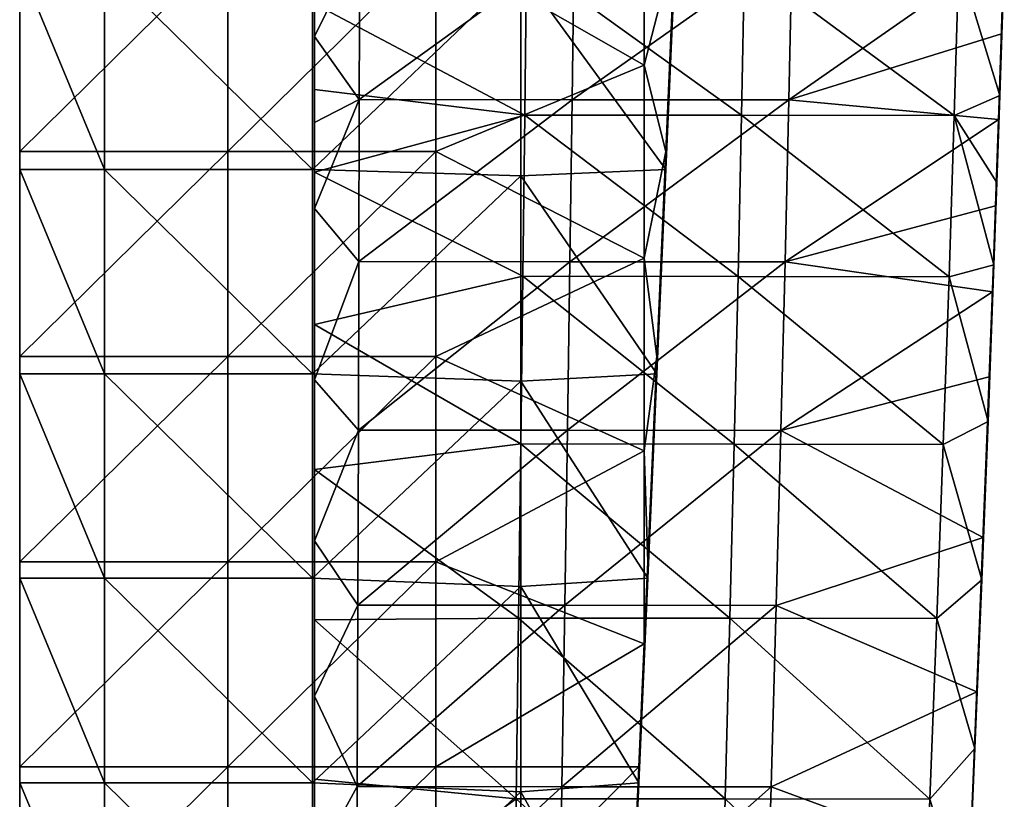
# Model space of a CAD drawing. Header units: millimetres. Extents: x -222 to 222, y 0 to 856.
# Tile 9 of 27: x -219 to -160, y 241 to 287. Entities that reach past the tile are written whole.
import ezdxf

# ---------------------------------------------------------------- set-up
doc = ezdxf.new("R2010")
doc.units = ezdxf.units.MM
doc.header["$LTSCALE"] = 65.185185
for name, color, linetype in [('41', 7, 'CONTINUOUS'), ('42', 7, 'CONTINUOUS'), ('43', 7, 'CONTINUOUS'), ('44', 7, 'CONTINUOUS'), ('47', 7, 'CONTINUOUS'), ('48', 7, 'CONTINUOUS'), ('49', 7, 'CONTINUOUS'), ('50', 7, 'CONTINUOUS')]:
    doc.layers.add(name, color=color, linetype=linetype)

msp = doc.modelspace()

# ---------------------------------------------------------------- linework, layer by layer
at = {"layer": '41', "linetype": 'Continuous'}
for points in [[(-188.69, 290.782, -448.817), (-188.793, 281.627, -449.444), (-201.25, 288.225, -448.985), (-188.69, 290.782, -448.817)], [(-188.69, 290.782, -448.817), (-175.954, 281.616, -449.444), (-188.793, 281.627, -449.444), (-188.69, 290.782, -448.817)], [(-175.773, 290.772, -448.816), (-175.954, 281.616, -449.444), (-188.69, 290.782, -448.817), (-175.773, 290.772, -448.816)], [(-175.773, 290.772, -448.816), (-163.352, 281.598, -449.443), (-175.954, 281.616, -449.444), (-175.773, 290.772, -448.816)], [(-163.077, 290.754, -448.816), (-163.352, 281.598, -449.443), (-175.773, 290.772, -448.816), (-163.077, 290.754, -448.816)], [(-163.077, 290.754, -448.816), (-160.649, 282.787, -449.357), (-163.352, 281.598, -449.443), (-163.077, 290.754, -448.816)], [(-160.47, 288.178, -448.985), (-160.649, 282.787, -449.357), (-163.077, 290.754, -448.816), (-160.47, 288.178, -448.985)], [(-201.25, 288.225, -448.985), (-188.793, 281.627, -449.444), (-201.25, 283.145, -449.336), (-201.25, 288.225, -448.985)], [(-201.25, 283.145, -449.336), (-188.793, 281.627, -449.444), (-201.25, 278.256, -449.693), (-201.25, 283.145, -449.336)], [(-160.649, 282.787, -449.357), (-160.828, 277.628, -449.736), (-163.352, 281.598, -449.443), (-160.649, 282.787, -449.357)], [(-188.793, 281.627, -449.444), (-188.906, 272.085, -450.169), (-201.25, 278.256, -449.693), (-188.793, 281.627, -449.444)], [(-188.793, 281.627, -449.444), (-176.159, 272.074, -450.169), (-188.906, 272.085, -450.169), (-188.793, 281.627, -449.444)], [(-175.954, 281.616, -449.444), (-176.159, 272.074, -450.169), (-188.793, 281.627, -449.444), (-175.954, 281.616, -449.444)], [(-175.954, 281.616, -449.444), (-163.662, 272.054, -450.168), (-176.159, 272.074, -450.169), (-175.954, 281.616, -449.444)], [(-163.352, 281.598, -449.443), (-163.662, 272.054, -450.168), (-175.954, 281.616, -449.444), (-163.352, 281.598, -449.443)], [(-163.352, 281.598, -449.443), (-161.002, 272.755, -450.112), (-163.662, 272.054, -450.168), (-163.352, 281.598, -449.443)], [(-160.828, 277.628, -449.736), (-161.002, 272.755, -450.112), (-163.352, 281.598, -449.443), (-160.828, 277.628, -449.736)], [(-201.25, 278.256, -449.693), (-188.906, 272.085, -450.169), (-201.25, 269.222, -450.4), (-201.25, 278.256, -449.693)], [(-161.002, 272.755, -450.112), (-161.349, 263.485, -450.872), (-163.662, 272.054, -450.168), (-161.002, 272.755, -450.112)], [(-188.906, 272.085, -450.169), (-189.028, 262.157, -450.99), (-201.25, 269.222, -450.4), (-188.906, 272.085, -450.169)], [(-188.906, 272.085, -450.169), (-176.386, 262.145, -450.99), (-189.028, 262.157, -450.99), (-188.906, 272.085, -450.169)], [(-176.159, 272.074, -450.169), (-176.386, 262.145, -450.99), (-188.906, 272.085, -450.169), (-176.159, 272.074, -450.169)], [(-176.159, 272.074, -450.169), (-164.005, 262.124, -450.989), (-176.386, 262.145, -450.99), (-176.159, 272.074, -450.169)], [(-163.662, 272.054, -450.168), (-164.005, 262.124, -450.989), (-176.159, 272.074, -450.169), (-163.662, 272.054, -450.168)], [(-163.662, 272.054, -450.168), (-161.349, 263.485, -450.872), (-164.005, 262.124, -450.989), (-163.662, 272.054, -450.168)], [(-201.25, 269.222, -450.4), (-189.028, 262.157, -450.99), (-201.25, 260.64, -451.122), (-201.25, 269.222, -450.4)], [(-161.349, 263.485, -450.872), (-161.717, 254.111, -451.696), (-164.005, 262.124, -450.989), (-161.349, 263.485, -450.872)], [(-189.028, 262.157, -450.99), (-189.16, 251.841, -451.909), (-201.25, 260.64, -451.122), (-189.028, 262.157, -450.99)], [(-189.028, 262.157, -450.99), (-176.637, 251.829, -451.908), (-189.16, 251.841, -451.909), (-189.028, 262.157, -450.99)], [(-176.386, 262.145, -450.99), (-176.637, 251.829, -451.908), (-189.028, 262.157, -450.99), (-176.386, 262.145, -450.99)], [(-176.386, 262.145, -450.99), (-164.383, 251.808, -451.908), (-176.637, 251.829, -451.908), (-176.386, 262.145, -450.99)], [(-164.005, 262.124, -450.989), (-164.383, 251.808, -451.908), (-176.386, 262.145, -450.99), (-164.005, 262.124, -450.989)], [(-164.005, 262.124, -450.989), (-161.717, 254.111, -451.696), (-164.383, 251.808, -451.908), (-164.005, 262.124, -450.989)], [(-201.25, 260.64, -451.122), (-189.16, 251.841, -451.909), (-201.25, 251.733, -451.919), (-201.25, 260.64, -451.122)], [(-161.717, 254.111, -451.696), (-162.128, 244.106, -452.631), (-164.383, 251.808, -451.908), (-161.717, 254.111, -451.696)], [(-189.16, 251.841, -451.909), (-189.302, 241.139, -452.924), (-201.25, 251.733, -451.919), (-189.16, 251.841, -451.909)], [(-201.25, 251.733, -451.919), (-189.302, 241.139, -452.924), (-201.25, 242.302, -452.811), (-201.25, 251.733, -451.919)], [(-189.16, 251.841, -451.909), (-176.91, 241.126, -452.923), (-189.302, 241.139, -452.924), (-189.16, 251.841, -451.909)], [(-176.637, 251.829, -451.908), (-176.91, 241.126, -452.923), (-189.16, 251.841, -451.909), (-176.637, 251.829, -451.908)], [(-176.637, 251.829, -451.908), (-164.795, 241.105, -452.923), (-176.91, 241.126, -452.923), (-176.637, 251.829, -451.908)], [(-164.383, 251.808, -451.908), (-164.795, 241.105, -452.923), (-176.637, 251.829, -451.908), (-164.383, 251.808, -451.908)], [(-164.383, 251.808, -451.908), (-162.128, 244.106, -452.631), (-164.795, 241.105, -452.923), (-164.383, 251.808, -451.908)], [(-162.128, 244.106, -452.631), (-162.57, 233.752, -453.653), (-164.795, 241.105, -452.923), (-162.128, 244.106, -452.631)], [(-201.25, 242.302, -452.811), (-189.302, 241.139, -452.924), (-201.25, 232.526, -453.783), (-201.25, 242.302, -452.811)], [(-189.302, 241.139, -452.924), (-189.453, 230.05, -454.036), (-201.25, 232.526, -453.783), (-189.302, 241.139, -452.924)], [(-189.302, 241.139, -452.924), (-177.207, 230.037, -454.035), (-189.453, 230.05, -454.036), (-189.302, 241.139, -452.924)], [(-176.91, 241.126, -452.923), (-177.207, 230.037, -454.035), (-189.302, 241.139, -452.924), (-176.91, 241.126, -452.923)], [(-176.91, 241.126, -452.923), (-165.241, 230.015, -454.035), (-177.207, 230.037, -454.035), (-176.91, 241.126, -452.923)], [(-164.795, 241.105, -452.923), (-165.241, 230.015, -454.035), (-176.91, 241.126, -452.923), (-164.795, 241.105, -452.923)], [(-164.795, 241.105, -452.923), (-162.57, 233.752, -453.653), (-165.241, 230.015, -454.035), (-164.795, 241.105, -452.923)]]:
    msp.add_3dface(points, dxfattribs=at)
at = {"layer": '42', "linetype": 'Continuous'}
for points in [[(-160.388, 291.652, -410.636), (-160.558, 286.443, -408.484), (-160.69, 282.448, -411.538), (-160.388, 291.652, -410.636)], [(-160.388, 291.652, -410.636), (-160.69, 282.448, -411.538), (-160.388, 291.359, -423.336), (-160.388, 291.652, -410.636)], [(-160.397, 291.436, -407.99), (-160.558, 286.443, -408.484), (-160.388, 291.652, -410.636), (-160.397, 291.436, -407.99)], [(-160.388, 291.359, -423.336), (-160.69, 282.448, -411.538), (-160.69, 282.171, -424.145), (-160.388, 291.359, -423.336)], [(-160.388, 291.359, -423.336), (-160.69, 282.171, -424.145), (-160.388, 291.052, -436.251), (-160.388, 291.359, -423.336)], [(-160.47, 288.178, -448.985), (-160.388, 291.052, -436.251), (-160.69, 281.879, -436.981), (-160.47, 288.178, -448.985)], [(-160.388, 291.052, -436.251), (-160.69, 282.171, -424.145), (-160.69, 281.879, -436.981), (-160.388, 291.052, -436.251)], [(-160.649, 282.787, -449.357), (-160.47, 288.178, -448.985), (-160.69, 281.879, -436.981), (-160.649, 282.787, -449.357)], [(-160.558, 286.443, -408.484), (-160.729, 281.369, -409.013), (-160.69, 282.448, -411.538), (-160.558, 286.443, -408.484)], [(-160.69, 282.448, -411.538), (-160.907, 276.257, -409.573), (-161.028, 272.857, -412.571), (-160.69, 282.448, -411.538)], [(-160.69, 282.448, -411.538), (-161.028, 272.857, -412.571), (-160.69, 282.171, -424.145), (-160.69, 282.448, -411.538)], [(-160.729, 281.369, -409.013), (-160.907, 276.257, -409.573), (-160.69, 282.448, -411.538), (-160.729, 281.369, -409.013)], [(-160.828, 277.628, -449.736), (-160.649, 282.787, -449.357), (-160.69, 281.879, -436.981), (-160.828, 277.628, -449.736)], [(-160.69, 282.171, -424.145), (-161.028, 272.857, -412.571), (-161.028, 272.596, -425.073), (-160.69, 282.171, -424.145)], [(-160.69, 282.171, -424.145), (-161.028, 272.596, -425.073), (-160.69, 281.879, -436.981), (-160.69, 282.171, -424.145)], [(-160.828, 277.628, -449.736), (-160.69, 281.879, -436.981), (-161.028, 272.32, -437.818), (-160.828, 277.628, -449.736)], [(-160.69, 281.879, -436.981), (-161.028, 272.596, -425.073), (-161.028, 272.32, -437.818), (-160.69, 281.879, -436.981)], [(-161.002, 272.755, -450.112), (-160.828, 277.628, -449.736), (-161.028, 272.32, -437.818), (-161.002, 272.755, -450.112)], [(-160.907, 276.257, -409.573), (-161.092, 271.159, -410.156), (-161.028, 272.857, -412.571), (-160.907, 276.257, -409.573)], [(-161.028, 272.857, -412.571), (-161.279, 266.131, -410.755), (-161.401, 262.881, -413.736), (-161.028, 272.857, -412.571)], [(-161.028, 272.857, -412.571), (-161.401, 262.881, -413.736), (-161.028, 272.596, -425.073), (-161.028, 272.857, -412.571)], [(-161.028, 272.596, -425.073), (-161.401, 262.881, -413.736), (-161.401, 262.636, -426.122), (-161.028, 272.596, -425.073)], [(-161.028, 272.596, -425.073), (-161.401, 262.636, -426.122), (-161.028, 272.32, -437.818), (-161.028, 272.596, -425.073)], [(-161.349, 263.485, -450.872), (-161.028, 272.32, -437.818), (-161.401, 262.374, -438.762), (-161.349, 263.485, -450.872)], [(-161.028, 272.32, -437.818), (-161.401, 262.636, -426.122), (-161.401, 262.374, -438.762), (-161.028, 272.32, -437.818)], [(-161.349, 263.485, -450.872), (-161.002, 272.755, -450.112), (-161.028, 272.32, -437.818), (-161.349, 263.485, -450.872)], [(-161.092, 271.159, -410.156), (-161.279, 266.131, -410.755), (-161.028, 272.857, -412.571), (-161.092, 271.159, -410.156)], [(-161.279, 266.131, -410.755), (-161.648, 256.614, -411.945), (-161.401, 262.881, -413.736), (-161.279, 266.131, -410.755)], [(-161.717, 254.111, -451.696), (-161.349, 263.485, -450.872), (-161.401, 262.374, -438.762), (-161.717, 254.111, -451.696)], [(-161.401, 262.881, -413.736), (-161.648, 256.614, -411.945), (-161.81, 252.518, -415.031), (-161.401, 262.881, -413.736)], [(-161.401, 262.881, -413.736), (-161.81, 252.518, -415.031), (-161.401, 262.636, -426.122), (-161.401, 262.881, -413.736)], [(-161.401, 262.636, -426.122), (-161.81, 252.518, -415.031), (-161.81, 252.289, -427.29), (-161.401, 262.636, -426.122)], [(-161.401, 262.636, -426.122), (-161.81, 252.289, -427.29), (-161.401, 262.374, -438.762), (-161.401, 262.636, -426.122)], [(-161.717, 254.111, -451.696), (-161.401, 262.374, -438.762), (-161.81, 252.042, -439.812), (-161.717, 254.111, -451.696)], [(-161.401, 262.374, -438.762), (-161.81, 252.289, -427.29), (-161.81, 252.042, -439.812), (-161.401, 262.374, -438.762)], [(-161.648, 256.614, -411.945), (-162.018, 247.469, -413.154), (-161.81, 252.518, -415.031), (-161.648, 256.614, -411.945)], [(-162.128, 244.106, -452.631), (-161.717, 254.111, -451.696), (-161.81, 252.042, -439.812), (-162.128, 244.106, -452.631)], [(-161.81, 252.518, -415.031), (-162.018, 247.469, -413.154), (-162.254, 241.77, -416.457), (-161.81, 252.518, -415.031)], [(-161.81, 252.518, -415.031), (-162.254, 241.77, -416.457), (-161.81, 252.289, -427.29), (-161.81, 252.518, -415.031)], [(-161.81, 252.289, -427.29), (-162.254, 241.77, -416.457), (-162.254, 241.556, -428.578), (-161.81, 252.289, -427.29)], [(-161.81, 252.289, -427.29), (-162.254, 241.556, -428.578), (-161.81, 252.042, -439.812), (-161.81, 252.289, -427.29)], [(-162.128, 244.106, -452.631), (-161.81, 252.042, -439.812), (-162.254, 241.324, -440.968), (-162.128, 244.106, -452.631)], [(-161.81, 252.042, -439.812), (-162.254, 241.556, -428.578), (-162.254, 241.324, -440.968), (-161.81, 252.042, -439.812)], [(-162.018, 247.469, -413.154), (-162.438, 237.506, -414.538), (-162.254, 241.77, -416.457), (-162.018, 247.469, -413.154)], [(-162.57, 233.752, -453.653), (-162.128, 244.106, -452.631), (-162.254, 241.324, -440.968), (-162.57, 233.752, -453.653)], [(-162.254, 241.77, -416.457), (-162.438, 237.506, -414.538), (-162.734, 230.636, -418.015), (-162.254, 241.77, -416.457)], [(-162.254, 241.77, -416.457), (-162.734, 230.636, -418.015), (-162.254, 241.556, -428.578), (-162.254, 241.77, -416.457)], [(-162.254, 241.556, -428.578), (-162.734, 230.636, -418.015), (-162.734, 230.436, -429.987), (-162.254, 241.556, -428.578)], [(-162.254, 241.556, -428.578), (-162.734, 230.436, -429.987), (-162.254, 241.324, -440.968), (-162.254, 241.556, -428.578)], [(-162.57, 233.752, -453.653), (-162.254, 241.324, -440.968), (-162.734, 230.22, -442.231), (-162.57, 233.752, -453.653)], [(-162.254, 241.324, -440.968), (-162.734, 230.436, -429.987), (-162.734, 230.22, -442.231), (-162.254, 241.324, -440.968)]]:
    msp.add_3dface(points, dxfattribs=at)
at = {"layer": '43', "linetype": 'Continuous'}
for points in [[(-201.25, 291.28, -408.01), (-201.25, 286.275, -408.506), (-198.559, 291.748, -407.965), (-201.25, 291.28, -408.01)], [(-198.559, 291.748, -407.965), (-201.25, 286.275, -408.506), (-198.586, 282.542, -408.894), (-198.559, 291.748, -407.965)], [(-198.559, 291.748, -407.965), (-198.586, 282.542, -408.894), (-185.865, 291.743, -407.965), (-198.559, 291.748, -407.965)], [(-185.865, 291.743, -407.965), (-198.586, 282.542, -408.894), (-185.986, 282.536, -408.893), (-185.865, 291.743, -407.965)], [(-185.865, 291.743, -407.965), (-185.986, 282.536, -408.893), (-172.949, 291.731, -407.964), (-185.865, 291.743, -407.965)], [(-172.949, 291.731, -407.964), (-185.986, 282.536, -408.893), (-173.148, 282.524, -408.893), (-172.949, 291.731, -407.964)], [(-160.397, 291.436, -407.99), (-172.949, 291.731, -407.964), (-173.148, 282.524, -408.893), (-160.397, 291.436, -407.99)], [(-160.558, 286.443, -408.484), (-160.397, 291.436, -407.99), (-173.148, 282.524, -408.893), (-160.558, 286.443, -408.484)], [(-160.729, 281.369, -409.013), (-160.558, 286.443, -408.484), (-173.148, 282.524, -408.893), (-160.729, 281.369, -409.013)], [(-201.25, 286.275, -408.506), (-201.25, 281.197, -409.037), (-198.586, 282.542, -408.894), (-201.25, 286.275, -408.506)], [(-201.25, 281.197, -409.037), (-201.25, 276.085, -409.598), (-198.586, 282.542, -408.894), (-201.25, 281.197, -409.037)], [(-198.586, 282.542, -408.894), (-201.25, 276.085, -409.598), (-198.614, 272.95, -409.955), (-198.586, 282.542, -408.894)], [(-198.586, 282.542, -408.894), (-198.614, 272.95, -409.955), (-185.986, 282.536, -408.893), (-198.586, 282.542, -408.894)], [(-185.986, 282.536, -408.893), (-198.614, 272.95, -409.955), (-186.119, 272.944, -409.955), (-185.986, 282.536, -408.893)], [(-185.986, 282.536, -408.893), (-186.119, 272.944, -409.955), (-173.148, 282.524, -408.893), (-185.986, 282.536, -408.893)], [(-173.148, 282.524, -408.893), (-186.119, 272.944, -409.955), (-173.373, 272.931, -409.954), (-173.148, 282.524, -408.893)], [(-160.729, 281.369, -409.013), (-173.148, 282.524, -408.893), (-173.373, 272.931, -409.954), (-160.729, 281.369, -409.013)], [(-160.907, 276.257, -409.573), (-160.729, 281.369, -409.013), (-173.373, 272.931, -409.954), (-160.907, 276.257, -409.573)], [(-201.25, 276.085, -409.598), (-201.25, 265.952, -410.783), (-198.614, 272.95, -409.955), (-201.25, 276.085, -409.598)], [(-161.092, 271.159, -410.156), (-160.907, 276.257, -409.573), (-173.373, 272.931, -409.954), (-161.092, 271.159, -410.156)], [(-198.614, 272.95, -409.955), (-201.25, 265.952, -410.783), (-198.644, 262.971, -411.148), (-198.614, 272.95, -409.955)], [(-198.614, 272.95, -409.955), (-198.644, 262.971, -411.148), (-186.119, 272.944, -409.955), (-198.614, 272.95, -409.955)], [(-186.119, 272.944, -409.955), (-198.644, 262.971, -411.148), (-186.265, 262.966, -411.148), (-186.119, 272.944, -409.955)], [(-186.119, 272.944, -409.955), (-186.265, 262.966, -411.148), (-173.373, 272.931, -409.954), (-186.119, 272.944, -409.955)], [(-173.373, 272.931, -409.954), (-186.265, 262.966, -411.148), (-173.623, 262.952, -411.148), (-173.373, 272.931, -409.954)], [(-161.092, 271.159, -410.156), (-173.373, 272.931, -409.954), (-173.623, 262.952, -411.148), (-161.092, 271.159, -410.156)], [(-161.279, 266.131, -410.755), (-161.092, 271.159, -410.156), (-173.623, 262.952, -411.148), (-161.279, 266.131, -410.755)], [(-201.25, 265.952, -410.783), (-201.25, 256.407, -411.979), (-198.644, 262.971, -411.148), (-201.25, 265.952, -410.783)], [(-161.648, 256.614, -411.945), (-161.279, 266.131, -410.755), (-173.623, 262.952, -411.148), (-161.648, 256.614, -411.945)], [(-198.644, 262.971, -411.148), (-201.25, 256.407, -411.979), (-198.675, 252.607, -412.475), (-198.644, 262.971, -411.148)], [(-198.644, 262.971, -411.148), (-198.675, 252.607, -412.475), (-186.265, 262.966, -411.148), (-198.644, 262.971, -411.148)], [(-186.265, 262.966, -411.148), (-198.675, 252.607, -412.475), (-186.424, 252.601, -412.474), (-186.265, 262.966, -411.148)], [(-186.265, 262.966, -411.148), (-186.424, 252.601, -412.474), (-173.623, 262.952, -411.148), (-186.265, 262.966, -411.148)], [(-173.623, 262.952, -411.148), (-186.424, 252.601, -412.474), (-173.9, 252.587, -412.474), (-173.623, 262.952, -411.148)], [(-161.648, 256.614, -411.945), (-173.623, 262.952, -411.148), (-173.9, 252.587, -412.474), (-161.648, 256.614, -411.945)], [(-162.018, 247.469, -413.154), (-161.648, 256.614, -411.945), (-173.9, 252.587, -412.474), (-162.018, 247.469, -413.154)], [(-201.25, 256.407, -411.979), (-201.25, 247.22, -413.195), (-198.675, 252.607, -412.475), (-201.25, 256.407, -411.979)], [(-198.675, 252.607, -412.475), (-201.25, 247.22, -413.195), (-198.707, 241.856, -413.933), (-198.675, 252.607, -412.475)], [(-198.675, 252.607, -412.475), (-198.707, 241.856, -413.933), (-186.424, 252.601, -412.474), (-198.675, 252.607, -412.475)], [(-186.424, 252.601, -412.474), (-198.707, 241.856, -413.933), (-186.595, 241.85, -413.933), (-186.424, 252.601, -412.474)], [(-186.424, 252.601, -412.474), (-186.595, 241.85, -413.933), (-173.9, 252.587, -412.474), (-186.424, 252.601, -412.474)], [(-173.9, 252.587, -412.474), (-186.595, 241.85, -413.933), (-174.203, 241.835, -413.932), (-173.9, 252.587, -412.474)], [(-162.018, 247.469, -413.154), (-173.9, 252.587, -412.474), (-174.203, 241.835, -413.932), (-162.018, 247.469, -413.154)], [(-162.438, 237.506, -414.538), (-162.018, 247.469, -413.154), (-174.203, 241.835, -413.932), (-162.438, 237.506, -414.538)], [(-201.25, 247.22, -413.195), (-201.25, 237.215, -414.587), (-198.707, 241.856, -413.933), (-201.25, 247.22, -413.195)], [(-198.707, 241.856, -413.933), (-201.25, 237.215, -414.587), (-198.741, 230.719, -415.524), (-198.707, 241.856, -413.933)], [(-198.707, 241.856, -413.933), (-198.741, 230.719, -415.524), (-186.595, 241.85, -413.933), (-198.707, 241.856, -413.933)], [(-186.595, 241.85, -413.933), (-198.741, 230.719, -415.524), (-186.778, 230.713, -415.524), (-186.595, 241.85, -413.933)], [(-186.595, 241.85, -413.933), (-186.778, 230.713, -415.524), (-174.203, 241.835, -413.932), (-186.595, 241.85, -413.933)], [(-174.203, 241.835, -413.932), (-186.778, 230.713, -415.524), (-174.532, 230.698, -415.524), (-174.203, 241.835, -413.932)], [(-162.438, 237.506, -414.538), (-174.203, 241.835, -413.932), (-174.532, 230.698, -415.524), (-162.438, 237.506, -414.538)]]:
    msp.add_3dface(points, dxfattribs=at)
at = {"layer": '44', "linetype": 'Continuous'}
for points in [[(-201.25, 291.28, -408.01), (-201.25, 291.46, -420.533), (-201.25, 282.271, -421.359), (-201.25, 291.28, -408.01)], [(-201.25, 291.154, -433.448), (-201.25, 281.981, -434.196), (-201.25, 291.46, -420.533), (-201.25, 291.154, -433.448)], [(-201.25, 291.46, -420.533), (-201.25, 281.981, -434.196), (-201.25, 282.271, -421.359), (-201.25, 291.46, -420.533)], [(-201.25, 286.275, -408.506), (-201.25, 291.28, -408.01), (-201.25, 282.271, -421.359), (-201.25, 286.275, -408.506)], [(-201.25, 290.849, -446.145), (-201.25, 281.691, -446.8), (-201.25, 291.154, -433.448), (-201.25, 290.849, -446.145)], [(-201.25, 291.154, -433.448), (-201.25, 281.691, -446.8), (-201.25, 281.981, -434.196), (-201.25, 291.154, -433.448)], [(-201.25, 288.225, -448.985), (-201.25, 283.145, -449.336), (-201.25, 290.849, -446.145), (-201.25, 288.225, -448.985)], [(-201.25, 290.849, -446.145), (-201.25, 283.145, -449.336), (-201.25, 281.691, -446.8), (-201.25, 290.849, -446.145)], [(-201.25, 281.197, -409.037), (-201.25, 286.275, -408.506), (-201.25, 282.271, -421.359), (-201.25, 281.197, -409.037)], [(-201.25, 283.145, -449.336), (-201.25, 278.256, -449.693), (-201.25, 281.691, -446.8), (-201.25, 283.145, -449.336)], [(-201.25, 281.197, -409.037), (-201.25, 282.271, -421.359), (-201.25, 272.695, -422.308), (-201.25, 281.197, -409.037)], [(-201.25, 281.981, -434.196), (-201.25, 272.421, -435.054), (-201.25, 282.271, -421.359), (-201.25, 281.981, -434.196)], [(-201.25, 282.271, -421.359), (-201.25, 272.421, -435.054), (-201.25, 272.695, -422.308), (-201.25, 282.271, -421.359)], [(-201.25, 281.691, -446.8), (-201.25, 272.147, -447.552), (-201.25, 281.981, -434.196), (-201.25, 281.691, -446.8)], [(-201.25, 281.981, -434.196), (-201.25, 272.147, -447.552), (-201.25, 272.421, -435.054), (-201.25, 281.981, -434.196)], [(-201.25, 281.691, -446.8), (-201.25, 278.256, -449.693), (-201.25, 272.147, -447.552), (-201.25, 281.691, -446.8)], [(-201.25, 276.085, -409.598), (-201.25, 281.197, -409.037), (-201.25, 272.695, -422.308), (-201.25, 276.085, -409.598)], [(-201.25, 278.256, -449.693), (-201.25, 269.222, -450.4), (-201.25, 272.147, -447.552), (-201.25, 278.256, -449.693)], [(-201.25, 265.952, -410.783), (-201.25, 276.085, -409.598), (-201.25, 272.695, -422.308), (-201.25, 265.952, -410.783)], [(-201.25, 265.952, -410.783), (-201.25, 272.695, -422.308), (-201.25, 262.733, -423.38), (-201.25, 265.952, -410.783)], [(-201.25, 272.421, -435.054), (-201.25, 262.474, -436.021), (-201.25, 272.695, -422.308), (-201.25, 272.421, -435.054)], [(-201.25, 272.695, -422.308), (-201.25, 262.474, -436.021), (-201.25, 262.733, -423.38), (-201.25, 272.695, -422.308)], [(-201.25, 272.147, -447.552), (-201.25, 262.215, -448.403), (-201.25, 272.421, -435.054), (-201.25, 272.147, -447.552)], [(-201.25, 272.421, -435.054), (-201.25, 262.215, -448.403), (-201.25, 262.474, -436.021), (-201.25, 272.421, -435.054)], [(-201.25, 272.147, -447.552), (-201.25, 269.222, -450.4), (-201.25, 262.215, -448.403), (-201.25, 272.147, -447.552)], [(-201.25, 269.222, -450.4), (-201.25, 260.64, -451.122), (-201.25, 262.215, -448.403), (-201.25, 269.222, -450.4)], [(-201.25, 256.407, -411.979), (-201.25, 265.952, -410.783), (-201.25, 262.733, -423.38), (-201.25, 256.407, -411.979)], [(-201.25, 256.407, -411.979), (-201.25, 262.733, -423.38), (-201.25, 252.384, -424.575), (-201.25, 256.407, -411.979)], [(-201.25, 262.474, -436.021), (-201.25, 252.14, -437.097), (-201.25, 262.733, -423.38), (-201.25, 262.474, -436.021)], [(-201.25, 262.733, -423.38), (-201.25, 252.14, -437.097), (-201.25, 252.384, -424.575), (-201.25, 262.733, -423.38)], [(-201.25, 262.215, -448.403), (-201.25, 251.896, -449.352), (-201.25, 262.474, -436.021), (-201.25, 262.215, -448.403)], [(-201.25, 262.474, -436.021), (-201.25, 251.896, -449.352), (-201.25, 252.14, -437.097), (-201.25, 262.474, -436.021)], [(-201.25, 262.215, -448.403), (-201.25, 260.64, -451.122), (-201.25, 251.896, -449.352), (-201.25, 262.215, -448.403)], [(-201.25, 260.64, -451.122), (-201.25, 251.733, -451.919), (-201.25, 251.896, -449.352), (-201.25, 260.64, -451.122)], [(-201.25, 247.22, -413.195), (-201.25, 256.407, -411.979), (-201.25, 252.384, -424.575), (-201.25, 247.22, -413.195)], [(-201.25, 247.22, -413.195), (-201.25, 252.384, -424.575), (-201.25, 241.649, -425.892), (-201.25, 247.22, -413.195)], [(-201.25, 252.14, -437.097), (-201.25, 241.419, -438.282), (-201.25, 252.384, -424.575), (-201.25, 252.14, -437.097)], [(-201.25, 252.384, -424.575), (-201.25, 241.419, -438.282), (-201.25, 241.649, -425.892), (-201.25, 252.384, -424.575)], [(-201.25, 251.896, -449.352), (-201.25, 241.191, -450.4), (-201.25, 252.14, -437.097), (-201.25, 251.896, -449.352)], [(-201.25, 252.14, -437.097), (-201.25, 241.191, -450.4), (-201.25, 241.419, -438.282), (-201.25, 252.14, -437.097)], [(-201.25, 251.733, -451.919), (-201.25, 242.302, -452.811), (-201.25, 251.896, -449.352), (-201.25, 251.733, -451.919)], [(-201.25, 251.896, -449.352), (-201.25, 242.302, -452.811), (-201.25, 241.191, -450.4), (-201.25, 251.896, -449.352)], [(-201.25, 237.215, -414.587), (-201.25, 247.22, -413.195), (-201.25, 241.649, -425.892), (-201.25, 237.215, -414.587)], [(-201.25, 242.302, -452.811), (-201.25, 232.526, -453.783), (-201.25, 241.191, -450.4), (-201.25, 242.302, -452.811)], [(-201.25, 237.215, -414.587), (-201.25, 241.649, -425.892), (-201.25, 230.527, -427.332), (-201.25, 237.215, -414.587)], [(-201.25, 241.419, -438.282), (-201.25, 230.312, -439.577), (-201.25, 241.649, -425.892), (-201.25, 241.419, -438.282)], [(-201.25, 241.649, -425.892), (-201.25, 230.312, -439.577), (-201.25, 230.527, -427.332), (-201.25, 241.649, -425.892)], [(-201.25, 241.191, -450.4), (-201.25, 230.098, -451.545), (-201.25, 241.419, -438.282), (-201.25, 241.191, -450.4)], [(-201.25, 241.419, -438.282), (-201.25, 230.098, -451.545), (-201.25, 230.312, -439.577), (-201.25, 241.419, -438.282)], [(-201.25, 241.191, -450.4), (-201.25, 232.526, -453.783), (-201.25, 230.098, -451.545), (-201.25, 241.191, -450.4)]]:
    msp.add_3dface(points, dxfattribs=at)
at = {"layer": '47', "linetype": 'Continuous'}
for points in [[(-181.713, 296.004, -14.092), (-194.046, 291.624, -14.092), (-181.713, 284.583, -14.092), (-181.713, 296.004, -14.092)], [(-181.713, 296.004, -14.092), (-181.713, 284.583, -14.092), (-179.9, 291.624, -14.092), (-181.713, 296.004, -14.092)], [(-218.7, 291.624, -14.092), (-218.7, 279.473, -14.092), (-206.379, 291.624, -14.092), (-218.7, 291.624, -14.092)], [(-206.379, 291.624, -14.092), (-218.7, 279.473, -14.092), (-206.379, 279.473, -14.092), (-206.379, 291.624, -14.092)], [(-206.379, 291.624, -14.092), (-206.379, 279.473, -14.092), (-194.046, 291.624, -14.092), (-206.379, 291.624, -14.092)], [(-194.046, 291.624, -14.092), (-206.379, 279.473, -14.092), (-194.046, 279.473, -14.092), (-194.046, 291.624, -14.092)], [(-194.046, 291.624, -14.092), (-194.046, 279.473, -14.092), (-181.713, 284.583, -14.092), (-194.046, 291.624, -14.092)], [(-179.9, 291.624, -14.092), (-181.713, 284.583, -14.092), (-180.433, 279.473, -14.092), (-179.9, 291.624, -14.092)], [(-181.713, 284.583, -14.092), (-194.046, 279.473, -14.092), (-181.713, 273.162, -14.092), (-181.713, 284.583, -14.092)], [(-181.713, 284.583, -14.092), (-181.713, 273.162, -14.092), (-180.433, 279.473, -14.092), (-181.713, 284.583, -14.092)], [(-218.7, 279.473, -14.092), (-218.7, 267.322, -14.092), (-206.379, 279.473, -14.092), (-218.7, 279.473, -14.092)], [(-206.379, 279.473, -14.092), (-218.7, 267.322, -14.092), (-206.379, 267.322, -14.092), (-206.379, 279.473, -14.092)], [(-206.379, 279.473, -14.092), (-206.379, 267.322, -14.092), (-194.046, 279.473, -14.092), (-206.379, 279.473, -14.092)], [(-194.046, 279.473, -14.092), (-206.379, 267.322, -14.092), (-194.046, 267.322, -14.092), (-194.046, 279.473, -14.092)], [(-194.046, 279.473, -14.092), (-194.046, 267.322, -14.092), (-181.713, 273.162, -14.092), (-194.046, 279.473, -14.092)], [(-180.433, 279.473, -14.092), (-181.713, 273.162, -14.092), (-180.967, 267.322, -14.092), (-180.433, 279.473, -14.092)], [(-181.713, 273.162, -14.092), (-194.046, 267.322, -14.092), (-181.713, 261.741, -14.092), (-181.713, 273.162, -14.092)], [(-181.713, 273.162, -14.092), (-181.713, 261.741, -14.092), (-180.967, 267.322, -14.092), (-181.713, 273.162, -14.092)], [(-218.7, 267.322, -14.092), (-218.7, 255.171, -14.092), (-206.379, 267.322, -14.092), (-218.7, 267.322, -14.092)], [(-206.379, 267.322, -14.092), (-218.7, 255.171, -14.092), (-206.379, 255.171, -14.092), (-206.379, 267.322, -14.092)], [(-206.379, 267.322, -14.092), (-206.379, 255.171, -14.092), (-194.046, 267.322, -14.092), (-206.379, 267.322, -14.092)], [(-194.046, 267.322, -14.092), (-206.379, 255.171, -14.092), (-194.046, 255.171, -14.092), (-194.046, 267.322, -14.092)], [(-194.046, 267.322, -14.092), (-194.046, 255.171, -14.092), (-181.713, 261.741, -14.092), (-194.046, 267.322, -14.092)], [(-180.967, 267.322, -14.092), (-181.713, 261.741, -14.092), (-181.5, 255.171, -14.092), (-180.967, 267.322, -14.092)], [(-181.713, 261.741, -14.092), (-194.046, 255.171, -14.092), (-181.713, 250.32, -14.092), (-181.713, 261.741, -14.092)], [(-181.713, 261.741, -14.092), (-181.713, 250.32, -14.092), (-181.5, 255.171, -14.092), (-181.713, 261.741, -14.092)], [(-218.7, 255.171, -14.092), (-218.7, 243.02, -14.092), (-206.379, 255.171, -14.092), (-218.7, 255.171, -14.092)], [(-206.379, 255.171, -14.092), (-218.7, 243.02, -14.092), (-206.379, 243.02, -14.092), (-206.379, 255.171, -14.092)], [(-206.379, 255.171, -14.092), (-206.379, 243.02, -14.092), (-194.046, 255.171, -14.092), (-206.379, 255.171, -14.092)], [(-194.046, 255.171, -14.092), (-206.379, 243.02, -14.092), (-194.046, 243.02, -14.092), (-194.046, 255.171, -14.092)], [(-194.046, 255.171, -14.092), (-194.046, 243.02, -14.092), (-181.713, 250.32, -14.092), (-194.046, 255.171, -14.092)], [(-181.713, 250.32, -14.092), (-194.046, 243.02, -14.092), (-182.033, 243.02, -14.092), (-181.713, 250.32, -14.092)], [(-218.7, 243.02, -14.092), (-218.7, 230.869, -14.092), (-206.379, 243.02, -14.092), (-218.7, 243.02, -14.092)], [(-206.379, 243.02, -14.092), (-218.7, 230.869, -14.092), (-206.379, 230.869, -14.092), (-206.379, 243.02, -14.092)], [(-206.379, 243.02, -14.092), (-206.379, 230.869, -14.092), (-194.046, 243.02, -14.092), (-206.379, 243.02, -14.092)], [(-194.046, 243.02, -14.092), (-206.379, 230.869, -14.092), (-194.046, 230.869, -14.092), (-194.046, 243.02, -14.092)], [(-194.046, 243.02, -14.092), (-194.046, 230.869, -14.092), (-182.033, 243.02, -14.092), (-194.046, 243.02, -14.092)], [(-182.033, 243.02, -14.092), (-194.046, 230.869, -14.092), (-182.567, 230.869, -14.092), (-182.033, 243.02, -14.092)]]:
    msp.add_3dface(points, dxfattribs=at)
at = {"layer": '48', "linetype": 'Continuous'}
for points in [[(-179.9, 291.624, -14.092), (-180.433, 279.473, -14.092), (-179.9, 291.219, -28.147), (-179.9, 291.624, -14.092)], [(-179.9, 291.219, -28.147), (-180.433, 279.473, -14.092), (-180.433, 279.084, -27.954), (-179.9, 291.219, -28.147)], [(-179.9, 291.219, -28.147), (-180.433, 279.084, -27.954), (-179.9, 290.812, -42.217), (-179.9, 291.219, -28.147)], [(-179.9, 290.812, -42.217), (-180.433, 279.084, -27.954), (-180.433, 278.695, -41.831), (-179.9, 290.812, -42.217)], [(-179.9, 290.812, -42.217), (-180.433, 278.695, -41.831), (-179.9, 290.505, -52.873), (-179.9, 290.812, -42.217)], [(-179.9, 290.505, -52.873), (-180.433, 278.695, -41.831), (-180.433, 278.4, -52.341), (-179.9, 290.505, -52.873)], [(-180.433, 279.473, -14.092), (-180.967, 267.322, -14.092), (-180.433, 279.084, -27.954), (-180.433, 279.473, -14.092)], [(-180.433, 279.084, -27.954), (-180.967, 267.322, -14.092), (-180.967, 266.95, -27.761), (-180.433, 279.084, -27.954)], [(-180.433, 279.084, -27.954), (-180.967, 266.95, -27.761), (-180.433, 278.695, -41.831), (-180.433, 279.084, -27.954)], [(-180.433, 278.695, -41.831), (-180.967, 266.95, -27.761), (-180.967, 266.578, -41.444), (-180.433, 278.695, -41.831)], [(-180.433, 278.695, -41.831), (-180.967, 266.578, -41.444), (-180.433, 278.4, -52.341), (-180.433, 278.695, -41.831)], [(-180.433, 278.4, -52.341), (-180.967, 266.578, -41.444), (-180.967, 266.296, -51.808), (-180.433, 278.4, -52.341)], [(-180.967, 267.322, -14.092), (-181.5, 255.171, -14.092), (-180.967, 266.95, -27.761), (-180.967, 267.322, -14.092)], [(-180.967, 266.95, -27.761), (-181.5, 255.171, -14.092), (-181.5, 254.816, -27.568), (-180.967, 266.95, -27.761)], [(-180.967, 266.95, -27.761), (-181.5, 254.816, -27.568), (-180.967, 266.578, -41.444), (-180.967, 266.95, -27.761)], [(-180.967, 266.578, -41.444), (-181.5, 254.816, -27.568), (-181.5, 254.461, -41.058), (-180.967, 266.578, -41.444)], [(-180.967, 266.578, -41.444), (-181.5, 254.461, -41.058), (-180.967, 266.296, -51.808), (-180.967, 266.578, -41.444)], [(-180.967, 266.296, -51.808), (-181.5, 254.461, -41.058), (-181.5, 254.192, -51.276), (-180.967, 266.296, -51.808)], [(-181.5, 255.171, -14.092), (-181.713, 250.32, -14.092), (-181.5, 254.816, -27.568), (-181.5, 255.171, -14.092)], [(-181.713, 250.32, -14.092), (-182.033, 243.02, -14.092), (-181.5, 254.816, -27.568), (-181.713, 250.32, -14.092)], [(-181.5, 254.816, -27.568), (-182.033, 243.02, -14.092), (-182.033, 242.682, -27.375), (-181.5, 254.816, -27.568)], [(-181.5, 254.816, -27.568), (-182.033, 242.682, -27.375), (-181.5, 254.461, -41.058), (-181.5, 254.816, -27.568)], [(-181.5, 254.461, -41.058), (-182.033, 242.682, -27.375), (-182.033, 242.344, -40.672), (-181.5, 254.461, -41.058)], [(-181.5, 254.461, -41.058), (-182.033, 242.344, -40.672), (-181.5, 254.192, -51.276), (-181.5, 254.461, -41.058)], [(-181.5, 254.192, -51.276), (-182.033, 242.344, -40.672), (-182.033, 242.087, -50.743), (-181.5, 254.192, -51.276)], [(-182.033, 243.02, -14.092), (-182.567, 230.869, -14.092), (-182.033, 242.682, -27.375), (-182.033, 243.02, -14.092)], [(-182.033, 242.682, -27.375), (-182.567, 230.869, -14.092), (-182.567, 230.548, -27.182), (-182.033, 242.682, -27.375)], [(-182.033, 242.682, -27.375), (-182.567, 230.548, -27.182), (-182.033, 242.344, -40.672), (-182.033, 242.682, -27.375)], [(-182.033, 242.344, -40.672), (-182.567, 230.548, -27.182), (-182.567, 230.227, -40.286), (-182.033, 242.344, -40.672)], [(-182.033, 242.344, -40.672), (-182.567, 230.227, -40.286), (-182.033, 242.087, -50.743), (-182.033, 242.344, -40.672)], [(-182.033, 242.087, -50.743), (-182.567, 230.227, -40.286), (-182.567, 229.983, -50.211), (-182.033, 242.087, -50.743)]]:
    msp.add_3dface(points, dxfattribs=at)
at = {"layer": '49', "linetype": 'Continuous'}
for points in [[(-213.687, 290.505, -52.873), (-213.687, 278.4, -52.341), (-218.7, 290.505, -52.873), (-213.687, 290.505, -52.873)], [(-218.7, 290.505, -52.873), (-213.687, 278.4, -52.341), (-218.7, 278.4, -52.341), (-218.7, 290.505, -52.873)], [(-201.354, 290.505, -52.873), (-201.354, 278.4, -52.341), (-213.687, 290.505, -52.873), (-201.354, 290.505, -52.873)], [(-213.687, 290.505, -52.873), (-201.354, 278.4, -52.341), (-213.687, 278.4, -52.341), (-213.687, 290.505, -52.873)], [(-201.354, 290.505, -52.873), (-189.021, 290.184, -52.859), (-201.354, 278.4, -52.341), (-201.354, 290.505, -52.873)], [(-179.9, 290.505, -52.873), (-180.433, 278.4, -52.341), (-189.021, 290.184, -52.859), (-179.9, 290.505, -52.873)], [(-189.021, 290.184, -52.859), (-189.021, 278.026, -52.324), (-201.354, 278.4, -52.341), (-189.021, 290.184, -52.859)], [(-180.433, 278.4, -52.341), (-189.021, 278.026, -52.324), (-189.021, 290.184, -52.859), (-180.433, 278.4, -52.341)], [(-213.687, 278.4, -52.341), (-213.687, 266.296, -51.808), (-218.7, 278.4, -52.341), (-213.687, 278.4, -52.341)], [(-218.7, 278.4, -52.341), (-213.687, 266.296, -51.808), (-218.7, 266.296, -51.808), (-218.7, 278.4, -52.341)], [(-201.354, 278.4, -52.341), (-201.354, 266.296, -51.808), (-213.687, 278.4, -52.341), (-201.354, 278.4, -52.341)], [(-213.687, 278.4, -52.341), (-201.354, 266.296, -51.808), (-213.687, 266.296, -51.808), (-213.687, 278.4, -52.341)], [(-201.354, 278.4, -52.341), (-189.021, 278.026, -52.324), (-201.354, 266.296, -51.808), (-201.354, 278.4, -52.341)], [(-180.433, 278.4, -52.341), (-180.967, 266.296, -51.808), (-189.021, 278.026, -52.324), (-180.433, 278.4, -52.341)], [(-189.021, 278.026, -52.324), (-189.021, 265.869, -51.79), (-201.354, 266.296, -51.808), (-189.021, 278.026, -52.324)], [(-180.967, 266.296, -51.808), (-189.021, 265.869, -51.79), (-189.021, 278.026, -52.324), (-180.967, 266.296, -51.808)], [(-213.687, 266.296, -51.808), (-213.687, 254.192, -51.276), (-218.7, 266.296, -51.808), (-213.687, 266.296, -51.808)], [(-218.7, 266.296, -51.808), (-213.687, 254.192, -51.276), (-218.7, 254.192, -51.276), (-218.7, 266.296, -51.808)], [(-201.354, 266.296, -51.808), (-201.354, 254.192, -51.276), (-213.687, 266.296, -51.808), (-201.354, 266.296, -51.808)], [(-213.687, 266.296, -51.808), (-201.354, 254.192, -51.276), (-213.687, 254.192, -51.276), (-213.687, 266.296, -51.808)], [(-201.354, 266.296, -51.808), (-189.021, 265.869, -51.79), (-201.354, 254.192, -51.276), (-201.354, 266.296, -51.808)], [(-180.967, 266.296, -51.808), (-181.5, 254.192, -51.276), (-189.021, 265.869, -51.79), (-180.967, 266.296, -51.808)], [(-189.021, 265.869, -51.79), (-189.021, 253.711, -51.255), (-201.354, 254.192, -51.276), (-189.021, 265.869, -51.79)], [(-181.5, 254.192, -51.276), (-189.021, 253.711, -51.255), (-189.021, 265.869, -51.79), (-181.5, 254.192, -51.276)], [(-213.687, 254.192, -51.276), (-213.687, 242.087, -50.743), (-218.7, 254.192, -51.276), (-213.687, 254.192, -51.276)], [(-218.7, 254.192, -51.276), (-213.687, 242.087, -50.743), (-218.7, 242.087, -50.743), (-218.7, 254.192, -51.276)], [(-201.354, 254.192, -51.276), (-201.354, 242.087, -50.743), (-213.687, 254.192, -51.276), (-201.354, 254.192, -51.276)], [(-213.687, 254.192, -51.276), (-201.354, 242.087, -50.743), (-213.687, 242.087, -50.743), (-213.687, 254.192, -51.276)], [(-201.354, 254.192, -51.276), (-189.021, 253.711, -51.255), (-201.354, 242.087, -50.743), (-201.354, 254.192, -51.276)], [(-189.021, 253.711, -51.255), (-189.021, 241.553, -50.72), (-201.354, 242.087, -50.743), (-189.021, 253.711, -51.255)], [(-181.5, 254.192, -51.276), (-182.033, 242.087, -50.743), (-189.021, 253.711, -51.255), (-181.5, 254.192, -51.276)], [(-182.033, 242.087, -50.743), (-189.021, 241.553, -50.72), (-189.021, 253.711, -51.255), (-182.033, 242.087, -50.743)], [(-213.687, 242.087, -50.743), (-213.687, 229.983, -50.211), (-218.7, 242.087, -50.743), (-213.687, 242.087, -50.743)], [(-218.7, 242.087, -50.743), (-213.687, 229.983, -50.211), (-218.7, 229.983, -50.211), (-218.7, 242.087, -50.743)], [(-201.354, 242.087, -50.743), (-201.354, 229.983, -50.211), (-213.687, 242.087, -50.743), (-201.354, 242.087, -50.743)], [(-213.687, 242.087, -50.743), (-201.354, 229.983, -50.211), (-213.687, 229.983, -50.211), (-213.687, 242.087, -50.743)], [(-201.354, 242.087, -50.743), (-189.021, 241.553, -50.72), (-201.354, 229.983, -50.211), (-201.354, 242.087, -50.743)], [(-182.033, 242.087, -50.743), (-182.567, 229.983, -50.211), (-189.021, 241.553, -50.72), (-182.033, 242.087, -50.743)], [(-189.021, 241.553, -50.72), (-189.021, 229.395, -50.185), (-201.354, 229.983, -50.211), (-189.021, 241.553, -50.72)], [(-182.567, 229.983, -50.211), (-189.021, 229.395, -50.185), (-189.021, 241.553, -50.72), (-182.567, 229.983, -50.211)]]:
    msp.add_3dface(points, dxfattribs=at)
at = {"layer": '50', "linetype": 'Continuous'}
for points in [[(-218.7, 279.473, -14.092), (-218.7, 291.624, -14.092), (-218.7, 291.491, -19.082), (-218.7, 279.473, -14.092)], [(-218.7, 279.473, -14.092), (-218.7, 291.491, -19.082), (-218.7, 279.346, -19.082), (-218.7, 279.473, -14.092)], [(-218.7, 291.491, -19.082), (-218.7, 291.162, -31.415), (-218.7, 279.346, -19.082), (-218.7, 291.491, -19.082)], [(-218.7, 291.162, -31.415), (-218.7, 290.381, -43.748), (-218.7, 279.031, -31.415), (-218.7, 291.162, -31.415)], [(-218.7, 291.162, -31.415), (-218.7, 279.031, -31.415), (-218.7, 279.346, -19.082), (-218.7, 291.162, -31.415)], [(-218.7, 290.505, -52.873), (-218.7, 278.4, -52.341), (-218.7, 290.381, -43.748), (-218.7, 290.505, -52.873)], [(-218.7, 278.4, -52.341), (-218.7, 278.188, -43.748), (-218.7, 290.381, -43.748), (-218.7, 278.4, -52.341)], [(-218.7, 290.381, -43.748), (-218.7, 278.188, -43.748), (-218.7, 279.031, -31.415), (-218.7, 290.381, -43.748)], [(-218.7, 267.322, -14.092), (-218.7, 279.473, -14.092), (-218.7, 279.346, -19.082), (-218.7, 267.322, -14.092)], [(-218.7, 267.322, -14.092), (-218.7, 279.346, -19.082), (-218.7, 267.2, -19.082), (-218.7, 267.322, -14.092)], [(-218.7, 279.346, -19.082), (-218.7, 279.031, -31.415), (-218.7, 267.2, -19.082), (-218.7, 279.346, -19.082)], [(-218.7, 279.031, -31.415), (-218.7, 278.188, -43.748), (-218.7, 266.899, -31.415), (-218.7, 279.031, -31.415)], [(-218.7, 279.031, -31.415), (-218.7, 266.899, -31.415), (-218.7, 267.2, -19.082), (-218.7, 279.031, -31.415)], [(-218.7, 278.4, -52.341), (-218.7, 266.296, -51.808), (-218.7, 278.188, -43.748), (-218.7, 278.4, -52.341)], [(-218.7, 266.296, -51.808), (-218.7, 265.995, -43.748), (-218.7, 278.188, -43.748), (-218.7, 266.296, -51.808)], [(-218.7, 278.188, -43.748), (-218.7, 265.995, -43.748), (-218.7, 266.899, -31.415), (-218.7, 278.188, -43.748)], [(-218.7, 255.171, -14.092), (-218.7, 267.322, -14.092), (-218.7, 267.2, -19.082), (-218.7, 255.171, -14.092)], [(-218.7, 255.171, -14.092), (-218.7, 267.2, -19.082), (-218.7, 255.055, -19.082), (-218.7, 255.171, -14.092)], [(-218.7, 267.2, -19.082), (-218.7, 266.899, -31.415), (-218.7, 255.055, -19.082), (-218.7, 267.2, -19.082)], [(-218.7, 266.899, -31.415), (-218.7, 265.995, -43.748), (-218.7, 254.767, -31.415), (-218.7, 266.899, -31.415)], [(-218.7, 266.899, -31.415), (-218.7, 254.767, -31.415), (-218.7, 255.055, -19.082), (-218.7, 266.899, -31.415)], [(-218.7, 266.296, -51.808), (-218.7, 254.192, -51.276), (-218.7, 265.995, -43.748), (-218.7, 266.296, -51.808)], [(-218.7, 254.192, -51.276), (-218.7, 253.801, -43.748), (-218.7, 265.995, -43.748), (-218.7, 254.192, -51.276)], [(-218.7, 265.995, -43.748), (-218.7, 253.801, -43.748), (-218.7, 254.767, -31.415), (-218.7, 265.995, -43.748)], [(-218.7, 243.02, -14.092), (-218.7, 255.171, -14.092), (-218.7, 255.055, -19.082), (-218.7, 243.02, -14.092)], [(-218.7, 243.02, -14.092), (-218.7, 255.055, -19.082), (-218.7, 242.909, -19.082), (-218.7, 243.02, -14.092)], [(-218.7, 255.055, -19.082), (-218.7, 254.767, -31.415), (-218.7, 242.909, -19.082), (-218.7, 255.055, -19.082)], [(-218.7, 254.767, -31.415), (-218.7, 253.801, -43.748), (-218.7, 242.635, -31.415), (-218.7, 254.767, -31.415)], [(-218.7, 254.767, -31.415), (-218.7, 242.635, -31.415), (-218.7, 242.909, -19.082), (-218.7, 254.767, -31.415)], [(-218.7, 254.192, -51.276), (-218.7, 242.087, -50.743), (-218.7, 253.801, -43.748), (-218.7, 254.192, -51.276)], [(-218.7, 242.087, -50.743), (-218.7, 241.608, -43.748), (-218.7, 253.801, -43.748), (-218.7, 242.087, -50.743)], [(-218.7, 253.801, -43.748), (-218.7, 241.608, -43.748), (-218.7, 242.635, -31.415), (-218.7, 253.801, -43.748)], [(-218.7, 230.869, -14.092), (-218.7, 243.02, -14.092), (-218.7, 242.909, -19.082), (-218.7, 230.869, -14.092)], [(-218.7, 230.869, -14.092), (-218.7, 242.909, -19.082), (-218.7, 230.764, -19.082), (-218.7, 230.869, -14.092)], [(-218.7, 242.909, -19.082), (-218.7, 242.635, -31.415), (-218.7, 230.764, -19.082), (-218.7, 242.909, -19.082)], [(-218.7, 242.635, -31.415), (-218.7, 241.608, -43.748), (-218.7, 230.503, -31.415), (-218.7, 242.635, -31.415)], [(-218.7, 242.635, -31.415), (-218.7, 230.503, -31.415), (-218.7, 230.764, -19.082), (-218.7, 242.635, -31.415)], [(-218.7, 242.087, -50.743), (-218.7, 229.983, -50.211), (-218.7, 241.608, -43.748), (-218.7, 242.087, -50.743)], [(-218.7, 229.983, -50.211), (-218.7, 229.414, -43.748), (-218.7, 241.608, -43.748), (-218.7, 229.983, -50.211)], [(-218.7, 241.608, -43.748), (-218.7, 229.414, -43.748), (-218.7, 230.503, -31.415), (-218.7, 241.608, -43.748)]]:
    msp.add_3dface(points, dxfattribs=at)

doc.saveas('drawing.dxf')
